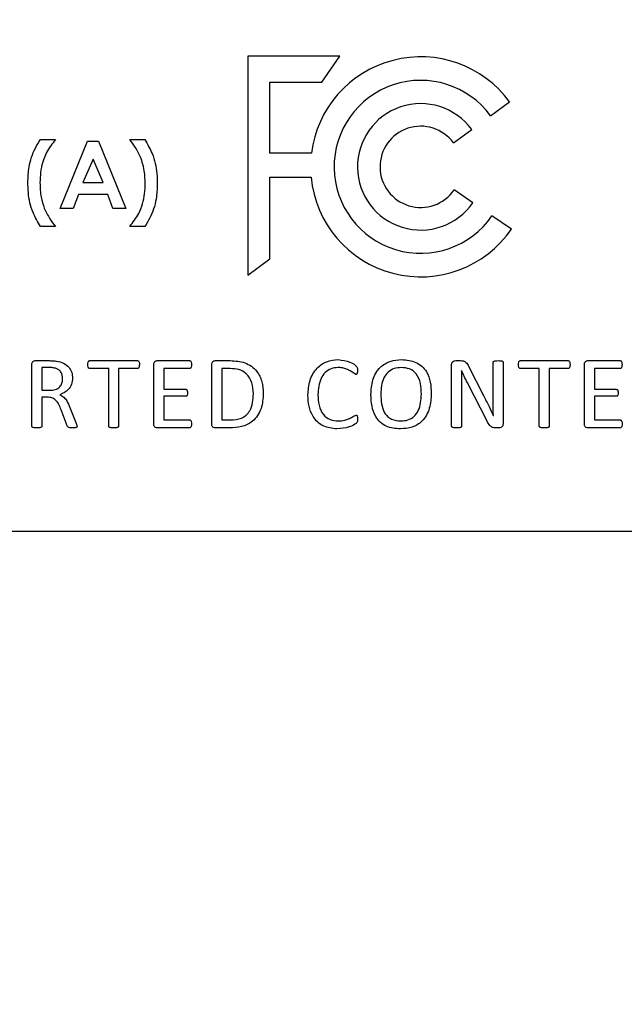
# Model space of a CAD drawing. Header units: inches. Extents: x 0.6 to 33.8, y 0 to 21.7.
# Tile 35 of 169: x 11.275 to 11.392, y 15.997 to 16.188. Entities that reach past the tile are written whole.
import ezdxf

# ---------------------------------------------------------------- set-up
doc = ezdxf.new("R2010")
doc.units = ezdxf.units.IN
doc.header["$MEASUREMENT"] = 0
doc.layers.add('FORMAT', color=7, linetype='Continuous')
doc.styles.add('SLDTEXTSTYLE3', font='TXT', dxfattribs={"width": 0.75})
doc.dimstyles.new('SLDDIMSTYLE0', dxfattribs={"dimtxt": 0.125, "dimasz": 0.13, "dimexe": 0, "dimexo": 0.0625, "dimgap": 0.03125, "dimtad": 0, "dimtih": 1, "dimtoh": 1, "dimdec": 1, "dimlfac": 4, "dimrnd": 1e-09, "dimzin": 12, "dimdsep": 46, "dimtxsty": 'SLDTEXTSTYLE3', "dimsah": 1, "dimcen": 0.09, "dimadec": 0, "dimazin": 3, "dimtfac": 1, "dimtdec": 1, "dimtofl": 0, "dimtmove": 0, "dimatfit": 3, "dimfxl": 0, "dimfrac": 2, "dimtolj": 1, "dimtzin": 12, "dimarcsym": 0})

# ---------------------------------------------------------------- blocks, each defined once
blk = doc.blocks.new('_D_3')
at = {"layer": 'FORMAT'}
for p, q in [((5.990268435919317, 17.00097825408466), (3.341583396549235, 17.00097825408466)), ((3.466583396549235, 17.00097825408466), (3.466583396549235, 10.73560124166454)), ((3.28186119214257, 10.71021061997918), (3.243775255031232, 10.71021061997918)), ((3.243775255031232, 10.71021061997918), (3.243775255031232, 10.51177311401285)), ((3.651305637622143, 10.71021061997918), (3.689391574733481, 10.71021061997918)), ((3.689391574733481, 10.71021061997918), (3.689391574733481, 10.51177311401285)), ((3.243775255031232, 10.51177311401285), (3.28186119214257, 10.51177311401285)), ((3.689391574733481, 10.51177311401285), (3.651305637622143, 10.51177311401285)), ((3.466583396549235, 4.059373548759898), (3.466583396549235, 10.32475056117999)), ((13.00303353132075, 4.059373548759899), (3.341583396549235, 4.059373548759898))]:
    blk.add_line(p, q, dxfattribs=at)
for points in [[(3.466583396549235, 17.00097825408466), (3.446583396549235, 16.87097825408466), (3.486583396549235, 16.87097825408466)], [(3.466583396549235, 4.059373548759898), (3.486583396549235, 4.189373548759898), (3.446583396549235, 4.189373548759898)]]:
    blk.add_solid(points, dxfattribs=at)
at = {"layer": 'FORMAT', "char_height": 0.125, "attachment_point": 1, "style": 'SLDTEXTSTYLE3'}
for s, insert in [('1315', (3.28186119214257, 10.67290659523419)), ('51.8', (3.304951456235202, 10.4858840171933))]:
    blk.add_mtext(s, dxfattribs=dict(at, insert=insert))

msp = doc.modelspace()

# ---------------------------------------------------------------- linework, layer by layer
at = {"color": 7, "linetype": 'Continuous'}
for p, q in [((11.318994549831, 16.18046979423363), (11.318994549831, 16.13805037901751)), ((11.33680739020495, 16.18046979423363), (11.318994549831, 16.18046979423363)), ((11.33332767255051, 16.17541591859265), (11.33680739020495, 16.18046979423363)), ((11.32330277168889, 16.16166274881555), (11.32330277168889, 16.17541591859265)), ((11.32330277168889, 16.17541591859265), (11.33332767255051, 16.17541591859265)), ((11.3659950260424, 16.16892034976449), (11.36967582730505, 16.17161016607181)), ((11.35882435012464, 16.16368024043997), (11.36235567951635, 16.16626082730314)), ((11.27888642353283, 16.16433295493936), (11.28180515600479, 16.16433295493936)), ((11.29616145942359, 16.16433295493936), (11.29908019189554, 16.16433295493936)), ((11.28272329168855, 16.15097825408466), (11.2879843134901, 16.163999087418)), ((11.2879843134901, 16.163999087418), (11.29015184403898, 16.163999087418)), ((11.29015184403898, 16.163999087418), (11.29541025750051, 16.15097825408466)), ((11.28906677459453, 16.16050652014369), (11.28711573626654, 16.15598626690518)), ((11.29101781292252, 16.15598626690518), (11.28906677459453, 16.16050652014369)), ((11.33132766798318, 16.16166274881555), (11.32330277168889, 16.16166274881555)), ((11.32330277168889, 16.14119869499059), (11.32330277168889, 16.15702312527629)), ((11.32330277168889, 16.15702312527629), (11.3312609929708, 16.15702312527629)), ((11.28711573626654, 16.15598626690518), (11.29101781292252, 16.15598626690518)), ((11.36255467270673, 16.15209684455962), (11.35895224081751, 16.15457720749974)), ((11.28622890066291, 16.1536491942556), (11.28521686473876, 16.15097825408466)), ((11.29190204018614, 16.1536491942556), (11.28622890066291, 16.1536491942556)), ((11.29291407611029, 16.15097825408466), (11.29190204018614, 16.1536491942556)), ((11.28521686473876, 16.15097825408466), (11.28272329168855, 16.15097825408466)), ((11.29541025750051, 16.15097825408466), (11.29291407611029, 16.15097825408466)), ((11.37002220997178, 16.14695526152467), (11.3662672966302, 16.14954061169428)), ((11.28180515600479, 16.1474726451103), (11.27888642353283, 16.1474726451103)), ((11.29908019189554, 16.1474726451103), (11.29616145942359, 16.1474726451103)), ((11.318994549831, 16.13805037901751), (11.32330277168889, 16.14119869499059)), ((11.27724113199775, 16.10879838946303), (11.27724113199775, 16.12079897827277)), ((11.27788140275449, 16.12149908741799), (11.28062798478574, 16.12149908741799)), ((11.28050531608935, 16.12015870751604), (11.27915596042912, 16.12015870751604)), ((11.27915596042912, 16.12015870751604), (11.27915596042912, 16.11575460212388)), ((11.28842911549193, 16.12149908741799), (11.29768611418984, 16.12149908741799)), ((11.30083181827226, 16.10918135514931), (11.30083181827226, 16.12079598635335)), ((11.30148704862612, 16.12149908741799), (11.30776110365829, 16.12149908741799)), ((11.3120527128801, 16.10918135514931), (11.3120527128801, 16.12079598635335)), ((11.31269298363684, 16.12149908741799), (11.31562506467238, 16.12149908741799)), ((11.35846815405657, 16.10879838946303), (11.35846815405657, 16.12075709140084)), ((11.35924904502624, 16.12149908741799), (11.36016158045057, 16.12149908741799)), ((11.36174131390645, 16.12044593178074), (11.36463449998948, 16.11475829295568)), ((11.36651043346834, 16.11416589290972), (11.36651043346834, 16.12117895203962)), ((11.36842526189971, 16.12117895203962), (11.36842526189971, 16.10922025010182)), ((11.37176244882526, 16.12149908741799), (11.38101944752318, 16.12149908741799)), ((11.38416515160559, 16.10918135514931), (11.38416515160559, 16.12079598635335)), ((11.38482038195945, 16.12149908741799), (11.39109443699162, 16.12149908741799)), ((11.2921002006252, 16.1199672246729), (11.28842313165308, 16.1199672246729)), ((11.2921002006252, 16.10879539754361), (11.2921002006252, 16.1199672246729)), ((11.29769209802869, 16.1199672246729), (11.29401502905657, 16.1199672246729)), ((11.29401502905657, 16.1199672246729), (11.29401502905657, 16.10879539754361)), ((11.30777007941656, 16.1199672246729), (11.30274664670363, 16.1199672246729)), ((11.30274664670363, 16.1199672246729), (11.30274664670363, 16.11594608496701)), ((11.31563703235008, 16.1199672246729), (11.31396754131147, 16.1199672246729)), ((11.31396754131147, 16.1199672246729), (11.31396754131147, 16.11001011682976)), ((11.36038298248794, 16.11958725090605), (11.36036203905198, 16.11958725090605)), ((11.37543353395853, 16.1199672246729), (11.37175646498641, 16.1199672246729)), ((11.37543353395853, 16.10879539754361), (11.37543353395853, 16.1199672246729)), ((11.38102543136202, 16.1199672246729), (11.3773483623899, 16.1199672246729)), ((11.3773483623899, 16.1199672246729), (11.3773483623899, 16.10879539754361)), ((11.39110341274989, 16.1199672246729), (11.38607998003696, 16.1199672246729)), ((11.38607998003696, 16.1199672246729), (11.38607998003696, 16.11594608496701)), ((11.36038298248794, 16.11662225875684), (11.36038298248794, 16.10879838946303)), ((11.36530768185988, 16.10980068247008), (11.36153786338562, 16.11717277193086)), ((11.27915596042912, 16.11575460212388), (11.28072073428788, 16.11575460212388)), ((11.30274664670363, 16.11594608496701), (11.30700713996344, 16.11594608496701)), ((11.30700713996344, 16.11460570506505), (11.30274664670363, 16.11460570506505)), ((11.30274664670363, 16.11460570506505), (11.30274664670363, 16.11001011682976)), ((11.38607998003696, 16.11594608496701), (11.39034047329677, 16.11594608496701)), ((11.39034047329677, 16.11460570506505), (11.38607998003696, 16.11460570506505)), ((11.38607998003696, 16.11460570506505), (11.38607998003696, 16.11001011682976)), ((11.28026895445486, 16.11441422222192), (11.27915596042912, 16.11441422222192)), ((11.27915596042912, 16.11441422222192), (11.27915596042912, 16.10880437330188)), ((11.28409561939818, 16.10889712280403), (11.28289585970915, 16.11199974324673)), ((11.28458031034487, 16.11243057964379), (11.28575314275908, 16.10954337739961)), ((11.36653137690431, 16.11088076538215), (11.36654035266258, 16.11088076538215)), ((11.30274664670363, 16.11001011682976), (11.30776708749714, 16.11001011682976)), ((11.31396754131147, 16.11001011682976), (11.31565797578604, 16.11001011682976)), ((11.38607998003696, 16.11001011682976), (11.39110042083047, 16.11001011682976)), ((11.30775511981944, 16.10847825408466), (11.30147807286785, 16.10847825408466)), ((11.31543657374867, 16.10847825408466), (11.31269298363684, 16.10847825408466)), ((11.3676144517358, 16.10847825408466), (11.3670041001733, 16.10847825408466)), ((11.39108845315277, 16.10847825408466), (11.38481140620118, 16.10847825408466)), ((10.99081343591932, 16.08847825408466), (11.53581343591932, 16.08847825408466))]:
    msp.add_line(p, q, dxfattribs=at)
for radius, start, end in [(0.02130715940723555, 36.15818543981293, 172.9255694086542), (0.01674827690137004, 36.15818543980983, 325.4516329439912), (0.01224073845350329, 36.15818543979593, 325.4516329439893), (0.007866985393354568, 36.15818543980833, 325.4516329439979), (0.02130715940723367, 185.4277737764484, 325.4516329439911)]:
    msp.add_arc((11.35247261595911, 16.15903858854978), radius, start, end, dxfattribs=at)
for points, knots in [([(11.27646327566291, 16.1560410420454), (11.27649822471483, 16.15703761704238), (11.27655578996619, 16.15867909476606), (11.27711714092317, 16.16090233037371), (11.27787364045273, 16.16268691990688), (11.27854879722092, 16.16378422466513), (11.27888642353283, 16.16433295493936)], [0, 0, 0, 0, 0.3399175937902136, 0.5598847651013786, 0.7799111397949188, 1, 1, 1, 1]), ([(11.28180515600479, 16.16433295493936), (11.28117392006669, 16.1635127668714), (11.28013371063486, 16.16216118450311), (11.2792713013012, 16.15994076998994), (11.27886287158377, 16.15797329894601), (11.27882119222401, 16.15663826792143), (11.27880034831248, 16.15597061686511)], [0, 0, 0, 0, 0.3396413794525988, 0.5596927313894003, 0.7798016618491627, 1, 1, 1, 1]), ([(11.29833942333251, 16.16076735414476), (11.29800086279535, 16.16147475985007), (11.29739596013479, 16.16273867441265), (11.29653884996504, 16.16384557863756), (11.29616145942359, 16.16433295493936)], [0, 0, 0, 0, 0.559694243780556, 1, 1, 1, 1]), ([(11.29908019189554, 16.16433295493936), (11.29959162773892, 16.16344240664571), (11.30043399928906, 16.16197560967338), (11.3011524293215, 16.15972549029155), (11.30145805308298, 16.15775394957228), (11.30148824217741, 16.15642777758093), (11.30150333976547, 16.15576455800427)], [0, 0, 0, 0, 0.3399167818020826, 0.5598673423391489, 0.7798893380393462, 1, 1, 1, 1]), ([(11.2991662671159, 16.15583498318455), (11.29913626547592, 16.15677806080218), (11.29908269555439, 16.15846198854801), (11.29856651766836, 16.16006298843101), (11.29833942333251, 16.16076735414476)], [0, 0, 0, 0, 0.5600463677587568, 1, 1, 1, 1]), ([(11.27888642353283, 16.1474726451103), (11.27837438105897, 16.14836290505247), (11.27753100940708, 16.14982922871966), (11.27681070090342, 16.15207922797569), (11.27650937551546, 16.15405162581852), (11.27647864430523, 16.15537781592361), (11.27646327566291, 16.1560410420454)], [0, 0, 0, 0, 0.3399167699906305, 0.5598679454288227, 0.779890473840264, 1, 1, 1, 1]), ([(11.27880034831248, 16.15597061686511), (11.27883048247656, 16.15502614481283), (11.27888428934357, 16.15333971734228), (11.27940020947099, 16.15173599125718), (11.27962719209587, 16.15103042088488)], [0, 0, 0, 0, 0.5600430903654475, 1, 1, 1, 1]), ([(11.29616145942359, 16.1474726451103), (11.29679350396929, 16.14829241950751), (11.29783506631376, 16.14964334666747), (11.29869413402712, 16.15186513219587), (11.29910517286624, 16.15383206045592), (11.29914589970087, 16.15516725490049), (11.2991662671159, 16.15583498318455)], [0, 0, 0, 0, 0.3396359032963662, 0.5596946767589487, 0.7798041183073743, 1, 1, 1, 1]), ([(11.30150333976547, 16.15576455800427), (11.30146874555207, 16.15476787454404), (11.3014117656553, 16.15312624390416), (11.30084889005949, 16.15090346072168), (11.30009458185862, 16.14911789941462), (11.29941836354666, 16.14802113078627), (11.29908019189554, 16.1474726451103)], [0, 0, 0, 0, 0.3399230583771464, 0.5598849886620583, 0.7799018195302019, 1, 1, 1, 1]), ([(11.27962719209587, 16.15103042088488), (11.27996532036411, 16.15032411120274), (11.28056945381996, 16.14906214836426), (11.28142739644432, 16.14795856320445), (11.28180515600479, 16.1474726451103)], [0, 0, 0, 0, 0.5596913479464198, 1, 1, 1, 1]), ([(11.27724113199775, 16.12079897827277), (11.27724486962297, 16.12090003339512), (11.2772523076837, 16.12110113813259), (11.27741411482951, 16.12134625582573), (11.27764550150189, 16.12147272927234), (11.27780279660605, 16.12149030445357), (11.27788140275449, 16.12149908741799)], [0, 0, 0, 0, 0.2804071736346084, 0.5580242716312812, 0.7791284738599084, 1, 1, 1, 1]), ([(11.28180081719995, 16.12002706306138), (11.28156139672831, 16.12007489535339), (11.28113345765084, 16.12016039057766), (11.28069740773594, 16.12015922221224), (11.28050531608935, 16.12015870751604)], [0, 0, 0, 0, 0.5594732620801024, 1, 1, 1, 1]), ([(11.28062798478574, 16.12149908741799), (11.28088937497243, 16.12149467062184), (11.28135617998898, 16.12148678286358), (11.28182077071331, 16.12144130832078), (11.28202521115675, 16.12142129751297)], [0, 0, 0, 0, 0.5599558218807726, 1, 1, 1, 1]), ([(11.28202521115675, 16.12142129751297), (11.28247885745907, 16.12131652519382), (11.28338379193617, 16.12110752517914), (11.28444332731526, 16.12029722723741), (11.28501617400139, 16.11921890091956), (11.28506665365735, 16.11848943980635), (11.28509192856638, 16.1181242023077)], [0, 0, 0, 0, 0.2806135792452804, 0.5597684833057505, 0.779578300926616, 1, 1, 1, 1]), ([(11.28807906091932, 16.12072118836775), (11.28808498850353, 16.12087782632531), (11.28809387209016, 16.1211125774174), (11.28818272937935, 16.1213826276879), (11.28830994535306, 16.12148788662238), (11.28838944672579, 16.12149535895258), (11.28842911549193, 16.12149908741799)], [0, 0, 0, 0, 0.5006009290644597, 0.7502435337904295, 0.8753791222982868, 0.9999999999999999, 0.9999999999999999, 0.9999999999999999, 0.9999999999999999]), ([(11.28842313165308, 16.1199672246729), (11.28838469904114, 16.11997170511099), (11.28830792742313, 16.11998065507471), (11.28818246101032, 16.12007930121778), (11.28809477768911, 16.120341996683), (11.28808535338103, 16.12056937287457), (11.28807906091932, 16.12072118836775)], [0, 0, 0, 0, 0.1251904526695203, 0.250075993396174, 0.4992875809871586, 0.9999999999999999, 0.9999999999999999, 0.9999999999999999, 0.9999999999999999]), ([(11.29768611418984, 16.12149908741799), (11.29772594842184, 16.12149562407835), (11.29780584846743, 16.12148867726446), (11.29793153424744, 16.1213816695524), (11.29803193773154, 16.12111630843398), (11.29803447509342, 16.12087935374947), (11.29803616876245, 16.12072118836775)], [0, 0, 0, 0, 0.124474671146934, 0.2496729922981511, 0.4991626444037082, 1, 1, 1, 1]), ([(11.29803616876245, 16.12072118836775), (11.29803405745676, 16.12056794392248), (11.29803089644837, 16.12033850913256), (11.29793210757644, 16.12008017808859), (11.29780770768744, 16.11998057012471), (11.29773067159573, 16.11997167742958), (11.29769209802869, 16.1199672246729)], [0, 0, 0, 0, 0.5009366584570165, 0.7499932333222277, 0.8748164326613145, 1, 1, 1, 1]), ([(11.30083181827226, 16.12079598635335), (11.30083669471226, 16.12089813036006), (11.30084640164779, 16.12110145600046), (11.30101224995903, 16.12134824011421), (11.30124799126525, 16.12147359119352), (11.30140738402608, 16.12149059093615), (11.30148704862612, 16.121499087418)], [0, 0, 0, 0, 0.2801634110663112, 0.5576871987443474, 0.7789317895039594, 1, 1, 1, 1]), ([(11.30776110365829, 16.12149908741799), (11.30780021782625, 16.12149359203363), (11.30787869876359, 16.12148256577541), (11.30800839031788, 16.12138158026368), (11.30809043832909, 16.12110711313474), (11.30810107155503, 16.12087384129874), (11.30810816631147, 16.12071819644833)], [0, 0, 0, 0, 0.1244970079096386, 0.2497980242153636, 0.4994463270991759, 1, 1, 1, 1]), ([(11.30810816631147, 16.12071819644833), (11.30810097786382, 16.12056764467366), (11.30809020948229, 16.12034211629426), (11.30800582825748, 16.12008239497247), (11.30788453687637, 16.11998034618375), (11.30780825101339, 16.11997160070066), (11.30777007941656, 16.1199672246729)], [0, 0, 0, 0, 0.5007328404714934, 0.7501038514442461, 0.8749580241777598, 1, 1, 1, 1]), ([(11.3120527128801, 16.12079598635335), (11.31205672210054, 16.12089712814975), (11.31206470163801, 16.12109843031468), (11.31222431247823, 16.12134568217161), (11.3124565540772, 16.12147257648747), (11.31261420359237, 16.12149025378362), (11.31269298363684, 16.12149908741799)], [0, 0, 0, 0, 0.280329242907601, 0.5579383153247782, 0.7790945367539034, 0.9999999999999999, 0.9999999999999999, 0.9999999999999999, 0.9999999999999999]), ([(11.31562506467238, 16.12149908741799), (11.31658779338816, 16.12144403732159), (11.31850590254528, 16.12133435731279), (11.32080120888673, 16.11970796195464), (11.32187338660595, 16.1174331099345), (11.32196429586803, 16.11593191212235), (11.32200982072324, 16.11518015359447)], [0, 0, 0, 0, 0.2805396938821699, 0.5589380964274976, 0.7791283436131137, 1, 1, 1, 1]), ([(11.33066484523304, 16.11481813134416), (11.33072730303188, 16.11576828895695), (11.33085192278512, 16.11766410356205), (11.33217446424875, 16.12005665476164), (11.33425440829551, 16.1214838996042), (11.33574831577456, 16.1216216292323), (11.33649609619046, 16.12169057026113)], [0, 0, 0, 0, 0.2807283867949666, 0.5601270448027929, 0.7798201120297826, 1, 1, 1, 1]), ([(11.33649011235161, 16.12015870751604), (11.3360303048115, 16.12011605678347), (11.3351113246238, 16.12003081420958), (11.33393103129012, 16.11923830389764), (11.33278878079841, 16.11756317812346), (11.33266587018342, 16.11600243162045), (11.33257967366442, 16.11490788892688)], [0, 0, 0, 0, 0.1869216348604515, 0.3735851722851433, 0.5606988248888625, 1, 1, 1, 1]), ([(11.33992184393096, 16.11881832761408), (11.33956881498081, 16.11905250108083), (11.33898593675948, 16.11943913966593), (11.33811679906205, 16.11988233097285), (11.33731987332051, 16.12013463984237), (11.33676679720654, 16.12015068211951), (11.33649011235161, 16.12015870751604)], [0, 0, 0, 0, 0.3386468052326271, 0.5591321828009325, 0.7794490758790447, 1, 1, 1, 1]), ([(11.33649609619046, 16.12169057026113), (11.33728273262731, 16.12159390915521), (11.33846389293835, 16.12144876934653), (11.33967307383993, 16.12078912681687), (11.34024108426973, 16.12018659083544), (11.34023968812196, 16.11978156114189), (11.3402389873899, 16.11957827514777)], [0, 0, 0, 0, 0.4997887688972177, 0.7504491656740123, 0.8747494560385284, 1, 1, 1, 1]), ([(11.34284315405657, 16.11491686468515), (11.3429002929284, 16.11587693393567), (11.34301416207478, 16.11779020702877), (11.34436280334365, 16.12022937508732), (11.34655594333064, 16.1215357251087), (11.34806507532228, 16.12163889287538), (11.34882100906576, 16.12169057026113)], [0, 0, 0, 0, 0.2808536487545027, 0.5596989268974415, 0.7794504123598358, 1, 1, 1, 1]), ([(11.3487132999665, 16.12015870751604), (11.34825302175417, 16.12012923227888), (11.34733377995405, 16.12007036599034), (11.346125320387, 16.1193307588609), (11.34492208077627, 16.11769448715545), (11.34482563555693, 16.11612706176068), (11.34475798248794, 16.11502756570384)], [0, 0, 0, 0, 0.187207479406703, 0.3738802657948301, 0.560798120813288, 1, 1, 1, 1]), ([(11.35260877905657, 16.1150096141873), (11.35258017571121, 16.11569622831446), (11.35252316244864, 16.11706481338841), (11.35183143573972, 16.11892030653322), (11.35034610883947, 16.12004543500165), (11.34925849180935, 16.12012088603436), (11.3487132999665, 16.12015870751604)], [0, 0, 0, 0, 0.2813309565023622, 0.5607594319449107, 0.7798210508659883, 0.9999999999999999, 0.9999999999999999, 0.9999999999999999, 0.9999999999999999]), ([(11.34882100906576, 16.12169057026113), (11.34975837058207, 16.12161751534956), (11.35162547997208, 16.12147199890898), (11.35367084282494, 16.11961083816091), (11.35442547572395, 16.11731973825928), (11.35449086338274, 16.11586616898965), (11.35452360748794, 16.11513826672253)], [0, 0, 0, 0, 0.2801250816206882, 0.5579748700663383, 0.778647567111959, 1, 1, 1, 1]), ([(11.35846815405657, 16.12075709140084), (11.35847549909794, 16.12087213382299), (11.35849011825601, 16.12110110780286), (11.35877431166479, 16.12143031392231), (11.35906889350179, 16.12147298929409), (11.35924904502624, 16.12149908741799)], [0, 0, 0, 0, 0.2817317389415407, 0.5607430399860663, 1, 1, 1, 1]), ([(11.36016158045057, 16.12149908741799), (11.36035317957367, 16.1214951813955), (11.3607350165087, 16.12148739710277), (11.36135814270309, 16.12114800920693), (11.36159584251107, 16.12071247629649), (11.36174131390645, 16.12044593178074)], [0, 0, 0, 0, 0.2809791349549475, 0.5599619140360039, 1, 1, 1, 1]), ([(11.36651043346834, 16.12117895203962), (11.36651972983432, 16.12122577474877), (11.36653838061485, 16.12131971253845), (11.36670440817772, 16.12142577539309), (11.36702042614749, 16.12149511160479), (11.36729954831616, 16.12149749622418), (11.36748579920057, 16.12149908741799)], [0, 0, 0, 0, 0.1239414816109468, 0.2486568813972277, 0.4986484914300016, 1, 1, 1, 1]), ([(11.36748579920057, 16.12149908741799), (11.36766570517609, 16.12149837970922), (11.36793527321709, 16.12149731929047), (11.36824043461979, 16.12142119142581), (11.36839434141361, 16.12131268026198), (11.36841497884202, 16.12122342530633), (11.36842526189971, 16.12117895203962)], [0, 0, 0, 0, 0.5016620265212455, 0.7516818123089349, 0.8762699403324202, 1, 1, 1, 1]), ([(11.37141239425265, 16.12072118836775), (11.37141832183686, 16.12087782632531), (11.3714272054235, 16.1211125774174), (11.37151606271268, 16.1213826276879), (11.37164327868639, 16.12148788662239), (11.37172278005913, 16.12149535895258), (11.37176244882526, 16.12149908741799)], [0, 0, 0, 0, 0.500600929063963, 0.7502435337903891, 0.8753791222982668, 1, 1, 1, 1]), ([(11.37175646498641, 16.1199672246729), (11.37171803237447, 16.11997170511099), (11.37164126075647, 16.11998065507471), (11.37151579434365, 16.12007930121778), (11.37142811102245, 16.12034199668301), (11.37141868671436, 16.12056937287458), (11.37141239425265, 16.12072118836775)], [0, 0, 0, 0, 0.1251904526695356, 0.2500759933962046, 0.4992875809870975, 1, 1, 1, 1]), ([(11.38101944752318, 16.121499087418), (11.38105928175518, 16.12149562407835), (11.38113918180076, 16.12148867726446), (11.38126486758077, 16.1213816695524), (11.38136527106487, 16.12111630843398), (11.38136780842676, 16.12087935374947), (11.38136950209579, 16.12072118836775)], [0, 0, 0, 0, 0.1244746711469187, 0.2496729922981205, 0.4991626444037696, 1, 1, 1, 1]), ([(11.38136950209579, 16.12072118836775), (11.38136739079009, 16.12056794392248), (11.3813642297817, 16.12033850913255), (11.38126544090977, 16.1200801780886), (11.38114104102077, 16.11998057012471), (11.38106400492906, 16.11997167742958), (11.38102543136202, 16.1199672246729)], [0, 0, 0, 0, 0.5009366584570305, 0.7499932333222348, 0.8748164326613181, 1, 1, 1, 1]), ([(11.38416515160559, 16.12079598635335), (11.3841700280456, 16.12089813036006), (11.38417973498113, 16.12110145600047), (11.38434558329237, 16.12134824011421), (11.38458132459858, 16.12147359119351), (11.38474071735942, 16.12149059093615), (11.38482038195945, 16.12149908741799)], [0, 0, 0, 0, 0.2801634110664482, 0.5576871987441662, 0.7789317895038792, 1, 1, 1, 1]), ([(11.39109443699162, 16.12149908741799), (11.39113355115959, 16.12149359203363), (11.39121203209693, 16.12148256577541), (11.39134172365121, 16.12138158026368), (11.39142377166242, 16.12110711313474), (11.39143440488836, 16.12087384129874), (11.39144149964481, 16.12071819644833)], [0, 0, 0, 0, 0.1244970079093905, 0.249798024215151, 0.499446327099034, 1, 1, 1, 1]), ([(11.39144149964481, 16.12071819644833), (11.39143431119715, 16.12056764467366), (11.39142354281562, 16.12034211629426), (11.39133916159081, 16.12008239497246), (11.3912178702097, 16.11998034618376), (11.39114158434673, 16.11997160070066), (11.39110341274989, 16.1199672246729)], [0, 0, 0, 0, 0.500732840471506, 0.7501038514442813, 0.8749580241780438, 1, 1, 1, 1]), ([(11.283177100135, 16.11796563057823), (11.28316321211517, 16.11821662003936), (11.28313547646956, 16.11871786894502), (11.28284435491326, 16.11937455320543), (11.28235698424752, 16.11981977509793), (11.28198633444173, 16.11995791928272), (11.28180081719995, 16.12002706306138)], [0, 0, 0, 0, 0.2803311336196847, 0.5598469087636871, 0.7796950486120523, 1, 1, 1, 1]), ([(11.32009499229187, 16.11510236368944), (11.32005261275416, 16.11580719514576), (11.31996818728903, 16.11721130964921), (11.31893853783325, 16.11898522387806), (11.31730127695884, 16.11989337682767), (11.31619268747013, 16.11994256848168), (11.31563703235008, 16.1199672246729)], [0, 0, 0, 0, 0.2808362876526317, 0.5594618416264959, 0.7791903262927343, 1, 1, 1, 1]), ([(11.3402389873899, 16.11957827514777), (11.34023326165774, 16.11942809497), (11.34022467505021, 16.11920287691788), (11.34014707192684, 16.11894612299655), (11.34003606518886, 16.11883312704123), (11.33995988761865, 16.118823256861), (11.33992184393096, 16.11881832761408)], [0, 0, 0, 0, 0.5004619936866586, 0.750518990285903, 0.8754071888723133, 0.9999999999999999, 0.9999999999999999, 0.9999999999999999, 0.9999999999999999]), ([(11.36036203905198, 16.11958725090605), (11.36037112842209, 16.11903382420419), (11.36038735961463, 16.11804555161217), (11.36038431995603, 16.1170571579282), (11.36038298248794, 16.11662225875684)], [0, 0, 0, 0, 0.55999397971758, 0.9999999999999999, 0.9999999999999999, 0.9999999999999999, 0.9999999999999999]), ([(11.36153786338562, 16.11717277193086), (11.36131082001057, 16.11761801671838), (11.36090538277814, 16.11841310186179), (11.36054260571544, 16.11922848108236), (11.36038298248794, 16.11958725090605)], [0, 0, 0, 0, 0.5599963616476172, 1, 1, 1, 1]), ([(11.28072073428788, 16.11575460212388), (11.28107192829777, 16.115775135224), (11.28177234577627, 16.11581608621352), (11.28264846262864, 16.11633639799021), (11.28311716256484, 16.11713853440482), (11.28315708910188, 16.11768949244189), (11.283177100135, 16.11796563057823)], [0, 0, 0, 0, 0.2806232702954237, 0.5596719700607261, 0.7793092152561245, 1, 1, 1, 1]), ([(11.28509192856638, 16.1181242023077), (11.28506254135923, 16.11771873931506), (11.28500385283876, 16.11690899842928), (11.28421913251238, 16.11561925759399), (11.28326022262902, 16.11517579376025), (11.28267445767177, 16.11490489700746)], [0, 0, 0, 0, 0.2807179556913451, 0.5606154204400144, 1, 1, 1, 1]), ([(11.28267445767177, 16.11490489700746), (11.28293504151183, 16.114754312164), (11.28345692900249, 16.11445272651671), (11.2840934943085, 16.11356836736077), (11.28439559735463, 16.11286229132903), (11.28458031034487, 16.11243057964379)], [0, 0, 0, 0, 0.279282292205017, 0.5593360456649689, 1, 1, 1, 1]), ([(11.30700713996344, 16.11594608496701), (11.30704284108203, 16.1159416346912), (11.30711447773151, 16.11593270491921), (11.30720312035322, 16.11586618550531), (11.30726546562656, 16.11577829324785), (11.30734105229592, 16.11557647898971), (11.30734170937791, 16.11539617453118), (11.30734223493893, 16.11525195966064)], [0, 0, 0, 0, 0.1245312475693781, 0.2498801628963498, 0.3748243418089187, 0.4999589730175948, 0.9999999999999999, 0.9999999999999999, 0.9999999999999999, 0.9999999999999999]), ([(11.30734223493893, 16.11525195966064), (11.30734136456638, 16.11511357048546), (11.307340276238, 16.11494052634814), (11.30726347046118, 16.11474967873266), (11.30720247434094, 16.11466535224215), (11.30710979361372, 16.11461347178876), (11.30704137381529, 16.11460829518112), (11.30700713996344, 16.11460570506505)], [0, 0, 0, 0, 0.49993118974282, 0.6251223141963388, 0.7500884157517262, 0.874956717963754, 1, 1, 1, 1]), ([(11.32200982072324, 16.11518015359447), (11.32195246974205, 16.11417202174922), (11.32183829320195, 16.11216499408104), (11.32022298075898, 16.10968336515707), (11.31780255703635, 16.10858936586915), (11.31622650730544, 16.10851535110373), (11.31543657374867, 16.10847825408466)], [0, 0, 0, 0, 0.280769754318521, 0.5589672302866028, 0.7789494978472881, 1, 1, 1, 1]), ([(11.31565797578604, 16.11001011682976), (11.3163946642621, 16.11004706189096), (11.317859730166, 16.11012053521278), (11.31992821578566, 16.11202108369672), (11.32003163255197, 16.11393176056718), (11.32009499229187, 16.11510236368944)], [0, 0, 0, 0, 0.2814830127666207, 0.5597904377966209, 1, 1, 1, 1]), ([(11.33626272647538, 16.10828677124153), (11.33534275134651, 16.10837925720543), (11.33350713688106, 16.10856379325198), (11.33157892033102, 16.1104538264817), (11.33076934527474, 16.11267190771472), (11.33069970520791, 16.11410217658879), (11.33066484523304, 16.11481813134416)], [0, 0, 0, 0, 0.2796948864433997, 0.5580715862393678, 0.7787823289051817, 1, 1, 1, 1]), ([(11.33257967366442, 16.11490788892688), (11.33261396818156, 16.11422746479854), (11.33268237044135, 16.11287032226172), (11.33344926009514, 16.1110726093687), (11.3349030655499, 16.10995706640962), (11.33597844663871, 16.10986482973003), (11.33651703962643, 16.10981863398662)], [0, 0, 0, 0, 0.2810939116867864, 0.5606569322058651, 0.7799597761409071, 1, 1, 1, 1]), ([(11.34855772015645, 16.10828677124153), (11.34761138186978, 16.10835508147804), (11.34572695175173, 16.10849110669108), (11.34307615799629, 16.11094522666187), (11.34293163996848, 16.11340858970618), (11.34284315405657, 16.11491686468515)], [0, 0, 0, 0, 0.2811575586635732, 0.5598650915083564, 1, 1, 1, 1]), ([(11.34475798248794, 16.11502756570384), (11.34481484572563, 16.11374789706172), (11.34488603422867, 16.11214584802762), (11.34603332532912, 16.11065963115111), (11.34707156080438, 16.10993866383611), (11.34801591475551, 16.10986660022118), (11.34864448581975, 16.10981863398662)], [0, 0, 0, 0, 0.4986467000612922, 0.6242682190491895, 0.7499093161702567, 1, 1, 1, 1]), ([(11.35452360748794, 16.11513826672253), (11.35446836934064, 16.11417283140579), (11.35435827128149, 16.11224857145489), (11.35303596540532, 16.10977747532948), (11.35083657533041, 16.10844414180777), (11.34931829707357, 16.10833929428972), (11.34855772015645, 16.10828677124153)], [0, 0, 0, 0, 0.2808758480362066, 0.5598284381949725, 0.7794973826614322, 0.9999999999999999, 0.9999999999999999, 0.9999999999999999, 0.9999999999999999]), ([(11.34864448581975, 16.10981863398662), (11.34910890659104, 16.10984817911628), (11.3500363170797, 16.10990717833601), (11.35126149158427, 16.11064926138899), (11.35244998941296, 16.11232179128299), (11.3525433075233, 16.11390138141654), (11.35260877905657, 16.1150096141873)], [0, 0, 0, 0, 0.1872172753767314, 0.3738576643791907, 0.5607015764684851, 1, 1, 1, 1]), ([(11.36463449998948, 16.11475829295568), (11.36499573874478, 16.11403799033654), (11.36564081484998, 16.11275172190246), (11.36625925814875, 16.11145245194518), (11.36653137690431, 16.11088076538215)], [0, 0, 0, 0, 0.5599940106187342, 1, 1, 1, 1]), ([(11.39034047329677, 16.11594608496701), (11.39037617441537, 16.1159416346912), (11.39044781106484, 16.11593270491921), (11.39053645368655, 16.11586618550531), (11.39059879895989, 16.11577829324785), (11.39067438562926, 16.11557647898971), (11.39067504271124, 16.11539617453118), (11.39067556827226, 16.11525195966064)], [0, 0, 0, 0, 0.1245312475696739, 0.2498801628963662, 0.3748243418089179, 0.4999589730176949, 1, 1, 1, 1]), ([(11.39067556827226, 16.11525195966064), (11.39067469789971, 16.11511357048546), (11.39067360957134, 16.11494052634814), (11.39059680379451, 16.11474967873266), (11.39053580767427, 16.11466535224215), (11.39044312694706, 16.11461347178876), (11.39037470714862, 16.11460829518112), (11.39034047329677, 16.11460570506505)], [0, 0, 0, 0, 0.49993118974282, 0.6251223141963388, 0.7500884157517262, 0.874956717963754, 1, 1, 1, 1]), ([(11.28289585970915, 16.11199974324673), (11.28262715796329, 16.11268899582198), (11.28225274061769, 16.11364942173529), (11.28112114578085, 16.11435784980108), (11.28055323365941, 16.11439541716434), (11.28026895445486, 16.11441422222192)], [0, 0, 0, 0, 0.5593596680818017, 0.7794291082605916, 1, 1, 1, 1]), ([(11.36654035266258, 16.11088076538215), (11.36653029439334, 16.11149394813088), (11.3665123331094, 16.11258892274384), (11.36651101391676, 16.11368403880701), (11.36651043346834, 16.11416589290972)], [0, 0, 0, 0, 0.5599972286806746, 1, 1, 1, 1]), ([(11.33651703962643, 16.10981863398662), (11.33693716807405, 16.10984276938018), (11.33762967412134, 16.10988255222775), (11.33854450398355, 16.11020660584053), (11.33925092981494, 16.11060720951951), (11.3397347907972, 16.11084776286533), (11.33997569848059, 16.11096753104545)], [0, 0, 0, 0, 0.3401972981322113, 0.5607539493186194, 0.781305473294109, 1, 1, 1, 1]), ([(11.33997569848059, 16.11096753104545), (11.34001436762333, 16.11096327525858), (11.34007252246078, 16.11095687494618), (11.34013192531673, 16.11090584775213), (11.34018962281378, 16.11080681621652), (11.34023708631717, 16.11055950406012), (11.34023822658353, 16.11033227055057), (11.3402389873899, 16.11018065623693)], [0, 0, 0, 0, 0.1243600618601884, 0.1870261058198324, 0.2495509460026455, 0.4992867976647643, 1, 1, 1, 1]), ([(11.27819854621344, 16.10847825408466), (11.27801668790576, 16.1084852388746), (11.27774394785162, 16.1084957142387), (11.27744534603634, 16.10854866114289), (11.27732554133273, 16.10861606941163), (11.27725743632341, 16.10868132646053), (11.27724764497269, 16.10875162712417), (11.27724113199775, 16.10879838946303)], [0, 0, 0, 0, 0.5002906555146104, 0.7503055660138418, 0.8132218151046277, 0.8757595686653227, 1, 1, 1, 1]), ([(11.27915596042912, 16.10880437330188), (11.27915406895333, 16.10878139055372), (11.27915029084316, 16.10873548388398), (11.27910865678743, 16.10865150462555), (11.2789731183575, 16.10855518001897), (11.27865447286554, 16.10849401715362), (11.27838092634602, 16.10848455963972), (11.27819854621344, 16.10847825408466)], [0, 0, 0, 0, 0.06270004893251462, 0.1252396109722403, 0.2496544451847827, 0.4997263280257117, 1, 1, 1, 1]), ([(11.28504704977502, 16.10847825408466), (11.284832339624, 16.10847180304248), (11.28453403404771, 16.10846284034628), (11.28417979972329, 16.10865378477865), (11.28412375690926, 16.10881578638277), (11.28409561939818, 16.10889712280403)], [0, 0, 0, 0, 0.5611919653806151, 0.779686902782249, 1, 1, 1, 1]), ([(11.28597454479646, 16.10880138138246), (11.28597210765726, 16.10875482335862), (11.28596844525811, 16.10868485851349), (11.28590895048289, 16.10861292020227), (11.28579530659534, 16.10853711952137), (11.28549613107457, 16.10848845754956), (11.28522675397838, 16.10848233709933), (11.28504704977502, 16.10847825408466)], [0, 0, 0, 0, 0.1244133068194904, 0.1869614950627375, 0.2497564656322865, 0.4995049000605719, 1, 1, 1, 1]), ([(11.28575314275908, 16.10954337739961), (11.28580744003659, 16.10940840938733), (11.28590425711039, 16.10916774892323), (11.28595309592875, 16.10891318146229), (11.28597454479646, 16.10880138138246)], [0, 0, 0, 0, 0.5608233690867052, 1, 1, 1, 1]), ([(11.29305761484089, 16.10847825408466), (11.29287635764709, 16.10848588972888), (11.29260451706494, 16.10849734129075), (11.2923063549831, 16.10854806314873), (11.29218663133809, 16.10861474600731), (11.29211783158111, 16.10867882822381), (11.29210724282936, 16.10874883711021), (11.2921002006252, 16.10879539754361)], [0, 0, 0, 0, 0.5002942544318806, 0.7503165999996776, 0.8132340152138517, 0.8757885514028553, 1, 1, 1, 1]), ([(11.29401502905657, 16.10879539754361), (11.29400765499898, 16.10874913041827), (11.29399655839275, 16.10867950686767), (11.29392975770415, 16.10861344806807), (11.29380912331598, 16.10854758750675), (11.29351142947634, 16.10849638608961), (11.29323912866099, 16.10848550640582), (11.29305761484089, 16.10847825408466)], [0, 0, 0, 0, 0.1241370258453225, 0.1868034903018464, 0.2494915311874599, 0.4997163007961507, 1, 1, 1, 1]), ([(11.30147807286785, 16.10847825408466), (11.30137743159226, 16.10849107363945), (11.30117626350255, 16.10851669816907), (11.30093969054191, 16.10869693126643), (11.30083968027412, 16.10894363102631), (11.30083444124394, 16.10910204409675), (11.30083181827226, 16.10918135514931)], [0, 0, 0, 0, 0.2799861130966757, 0.5596537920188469, 0.779536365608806, 0.9999999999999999, 0.9999999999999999, 0.9999999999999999, 0.9999999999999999]), ([(11.30810816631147, 16.10923820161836), (11.30810638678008, 16.10908305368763), (11.30810371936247, 16.10885049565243), (11.30799673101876, 16.10859316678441), (11.30787182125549, 16.10849196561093), (11.30779403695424, 16.10848282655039), (11.30775511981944, 16.10847825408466)], [0, 0, 0, 0, 0.5004747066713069, 0.7501834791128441, 0.8750114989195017, 1, 1, 1, 1]), ([(11.30776708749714, 16.11001011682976), (11.30780588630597, 16.11000442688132), (11.30788368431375, 16.10999301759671), (11.30800440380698, 16.10988627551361), (11.30810758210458, 16.10962762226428), (11.30810793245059, 16.10939408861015), (11.30810816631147, 16.10923820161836)], [0, 0, 0, 0, 0.1245286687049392, 0.2497005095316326, 0.4991645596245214, 1, 1, 1, 1]), ([(11.31269298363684, 16.10847825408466), (11.31259296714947, 16.10849147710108), (11.31239300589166, 16.10851791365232), (11.31215597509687, 16.1086969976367), (11.3120616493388, 16.10894498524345), (11.31205569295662, 16.10910253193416), (11.3120527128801, 16.10918135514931)], [0, 0, 0, 0, 0.2798783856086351, 0.5595560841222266, 0.7796386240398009, 0.9999999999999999, 0.9999999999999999, 0.9999999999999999, 0.9999999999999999]), ([(11.3402389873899, 16.11018065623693), (11.34024334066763, 16.10997235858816), (11.3402498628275, 16.10966028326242), (11.33999413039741, 16.10932915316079), (11.33947691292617, 16.10901632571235), (11.33828603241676, 16.10845086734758), (11.33707166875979, 16.10835237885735), (11.33626272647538, 16.10828677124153)], [0, 0, 0, 0, 0.1248275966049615, 0.1870189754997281, 0.2497164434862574, 0.5002023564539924, 1, 1, 1, 1]), ([(11.35941958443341, 16.10847825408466), (11.35923833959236, 16.10848546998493), (11.35896659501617, 16.10849628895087), (11.35865241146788, 16.10855005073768), (11.35849314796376, 16.10866015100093), (11.35847647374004, 16.10875237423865), (11.35846815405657, 16.10879838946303)], [0, 0, 0, 0, 0.5008122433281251, 0.7508793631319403, 0.8757000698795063, 0.9999999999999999, 0.9999999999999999, 0.9999999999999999, 0.9999999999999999]), ([(11.36038298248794, 16.10879838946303), (11.36038054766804, 16.10877544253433), (11.36037567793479, 16.10872954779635), (11.36033148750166, 16.10864693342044), (11.36019660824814, 16.10854990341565), (11.35987470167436, 16.10849792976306), (11.35960164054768, 16.10848612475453), (11.35941958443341, 16.10847825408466)], [0, 0, 0, 0, 0.06262527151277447, 0.1252529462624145, 0.2497641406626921, 0.4998005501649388, 1, 1, 1, 1]), ([(11.3670041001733, 16.10847825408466), (11.36678591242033, 16.10848938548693), (11.36635003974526, 16.10851162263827), (11.36572789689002, 16.10901896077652), (11.36546724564, 16.10950384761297), (11.36530768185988, 16.10980068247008)], [0, 0, 0, 0, 0.2799136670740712, 0.5591822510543, 1, 1, 1, 1]), ([(11.36842526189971, 16.10922025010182), (11.36841382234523, 16.10910356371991), (11.36839096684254, 16.1088704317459), (11.36816193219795, 16.10861868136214), (11.3678870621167, 16.10849643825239), (11.36770536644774, 16.1084843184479), (11.3676144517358, 16.10847825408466)], [0, 0, 0, 0, 0.2796952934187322, 0.5588134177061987, 0.7792443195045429, 1, 1, 1, 1]), ([(11.37639094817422, 16.10847825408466), (11.37620969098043, 16.10848588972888), (11.37593785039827, 16.10849734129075), (11.37563968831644, 16.10854806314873), (11.37551996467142, 16.10861474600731), (11.37545116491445, 16.10867882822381), (11.37544057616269, 16.10874883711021), (11.37543353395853, 16.10879539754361)], [0, 0, 0, 0, 0.5002942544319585, 0.7503165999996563, 0.8132340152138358, 0.8757885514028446, 1, 1, 1, 1]), ([(11.3773483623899, 16.10879539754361), (11.37734098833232, 16.10874913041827), (11.37732989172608, 16.10867950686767), (11.37726309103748, 16.10861344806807), (11.37714245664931, 16.10854758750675), (11.37684476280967, 16.10849638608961), (11.37657246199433, 16.10848550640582), (11.37639094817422, 16.10847825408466)], [0, 0, 0, 0, 0.1241370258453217, 0.1868034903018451, 0.2494915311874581, 0.4997163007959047, 0.9999999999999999, 0.9999999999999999, 0.9999999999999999, 0.9999999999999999]), ([(11.38481140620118, 16.10847825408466), (11.38471076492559, 16.10849107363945), (11.38450959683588, 16.10851669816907), (11.38427302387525, 16.10869693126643), (11.38417301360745, 16.1089436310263), (11.38416777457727, 16.10910204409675), (11.38416515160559, 16.10918135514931)], [0, 0, 0, 0, 0.2799861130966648, 0.559653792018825, 0.779536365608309, 1, 1, 1, 1]), ([(11.39144149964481, 16.10923820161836), (11.39143972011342, 16.10908305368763), (11.3914370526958, 16.10885049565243), (11.39133006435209, 16.10859316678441), (11.39120515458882, 16.10849196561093), (11.39112737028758, 16.10848282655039), (11.39108845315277, 16.10847825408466)], [0, 0, 0, 0, 0.5004747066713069, 0.7501834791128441, 0.8750114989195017, 1, 1, 1, 1]), ([(11.39110042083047, 16.11001011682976), (11.3911392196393, 16.11000442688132), (11.39121701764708, 16.10999301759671), (11.39133773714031, 16.10988627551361), (11.39144091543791, 16.10962762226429), (11.39144126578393, 16.10939408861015), (11.39144149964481, 16.10923820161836)], [0, 0, 0, 0, 0.1245286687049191, 0.2497005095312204, 0.4991645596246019, 1, 1, 1, 1])]:
    msp.add_open_spline(points, degree=3, knots=knots, dxfattribs=at)

# ---------------------------------------------------------------- dimensions: what is measured, and where the dimension line sits
at = {"layer": 'FORMAT'}
dim = msp.add_linear_dim(base=(3.466583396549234, 4.059373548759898), p1=(6.040268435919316, 17.00097825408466), p2=(13.05303353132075, 4.059373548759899), angle=90.0000000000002, dimstyle='SLDDIMSTYLE0', dxfattribs=at)
dim.commit()
dim.dimension.update_dxf_attribs({"geometry": '_D_3', "text_midpoint": (3.466583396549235, 10.53017590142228), "dimtype": 160})

doc.saveas('drawing.dxf')
